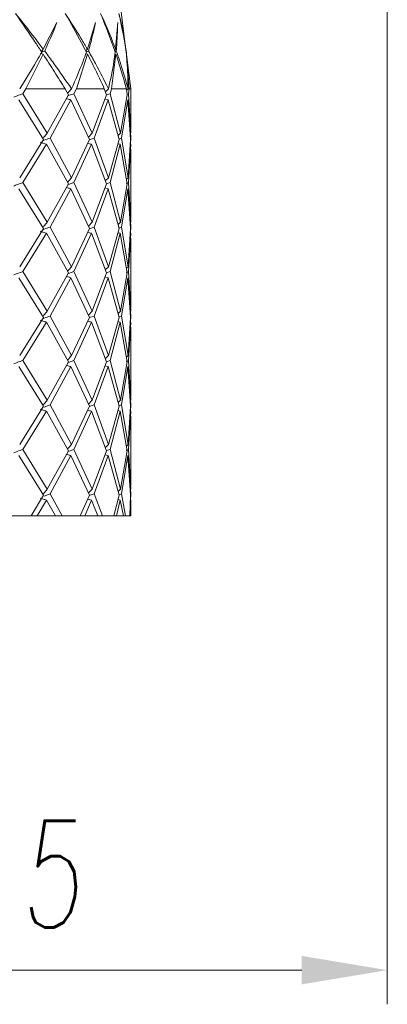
# Model space of a CAD drawing. Header units: millimetres. Extents: x 13381 to 13678, y 211 to 627.
# Tile 24 of 51: x 13503.44 to 13512.04, y 446.63 to 469.69. Entities that reach past the tile are written whole.
import ezdxf

# ---------------------------------------------------------------- set-up
doc = ezdxf.new("R2010")
doc.units = ezdxf.units.MM
doc.header["$LTSCALE"] = 0.3
doc.layers.add('剖面线', color=50, linetype='Continuous', lineweight=13)
doc.styles.get("Standard").update_dxf_attribs({"font": 'txt.shx', "width": 0.67, "oblique": 5, "bigfont": 'gbcbig.shx'})
doc.dimstyles.new('1', dxfattribs={"dimtxt": 2.5, "dimasz": 2, "dimexe": 0.8, "dimexo": 0, "dimgap": 1, "dimtad": 1, "dimdec": 1, "dimdsep": 46, "dimtxsty": 'Standard', "dimcen": 0, "dimclrd": 256, "dimclre": 256, "dimclrt": 256, "dimadec": 0, "dimazin": 0, "dimtfac": 1, "dimtdec": 1, "dimtmove": 0, "dimatfit": 3, "dimfxl": 0, "dimtzin": 0, "dimlwd": -1, "dimlwe": -1, "dimarcsym": 0})

# ---------------------------------------------------------------- blocks, each defined once
blk = doc.blocks.new('*D181')
at = {"layer": 'Defpoints', "color": 0}
for p in [(13512.035, 531.572), (13487.535, 480.572), (13487.535, 447.429)]:
    blk.add_point(p, dxfattribs=at)
at = {"layer": '剖面线'}
for p, q in [((13512.035, 531.572), (13512.035, 446.629)), ((13487.535, 480.572), (13487.535, 446.629)), ((13510.035, 447.429), (13489.535, 447.429))]:
    blk.add_line(p, q, dxfattribs=at)
for points in [[(13489.535, 447.762), (13489.535, 447.096), (13487.535, 447.429)], [(13510.035, 447.762), (13510.035, 447.096), (13512.035, 447.429)]]:
    blk.add_solid(points, dxfattribs=at)
at = {"layer": '剖面线', "insert": (13499.785, 449.679), "char_height": 2.5, "attachment_point": 5}
blk.add_mtext('25.8%%P6.5', dxfattribs=at)

msp = doc.modelspace()

# ---------------------------------------------------------------- linework, layer by layer
at = {"color": 7, "linetype": 'Continuous', "lineweight": 15}
for p, q in [((13505.907, 469.099), (13505.785, 470.072)), ((13503.988, 469.001), (13504.308, 469.624)), ((13505.02, 469.001), (13505.212, 469.624)), ((13505.679, 469.001), (13505.729, 469.624)), ((13505.919, 469.001), (13505.904, 469.099)), ((13503.986, 468.88), (13503.583, 468.072)), ((13503.986, 468.88), (13503.915, 468.903)), ((13503.988, 469.001), (13503.944, 468.944)), ((13505.024, 468.88), (13504.761, 468.072)), ((13505.024, 468.88), (13504.982, 468.892)), ((13505.02, 469.001), (13504.983, 468.96)), ((13505.688, 468.88), (13505.583, 468.072)), ((13505.679, 469.001), (13505.655, 468.977)), ((13505.931, 468.907), (13505.917, 469.016)), ((13505.917, 469.016), (13505.924, 468.956)), ((13505.924, 468.956), (13505.933, 468.88)), ((13505.933, 468.88), (13505.994, 468.072)), ((13505.949, 468.749), (13505.933, 468.88)), ((13506.035, 468.072), (13505.951, 468.749)), ((13503.509, 467.958), (13503.583, 468.072)), ((13504.081, 467.031), (13503.509, 467.958)), ((13503.583, 468.072), (13504.499, 468.072)), ((13504.575, 467.927), (13504.081, 467.031)), ((13504.499, 468.072), (13504.575, 467.927)), ((13504.575, 467.913), (13504.705, 467.958)), ((13504.648, 468.072), (13504.649, 468.072)), ((13504.649, 468.071), (13504.648, 468.072)), ((13504.649, 468.072), (13504.649, 468.071)), ((13504.705, 467.958), (13504.761, 468.072)), ((13505.129, 467.031), (13504.705, 467.958)), ((13504.761, 468.072), (13505.416, 468.072)), ((13505.466, 467.927), (13505.129, 467.031)), ((13505.416, 468.072), (13505.466, 467.927)), ((13505.513, 468.071), (13505.441, 467.999)), ((13505.465, 467.929), (13505.549, 467.958)), ((13505.513, 468.072), (13505.513, 468.072)), ((13505.513, 468.071), (13505.513, 468.072)), ((13505.513, 468.072), (13505.513, 468.071)), ((13505.549, 467.958), (13505.583, 468.072)), ((13505.795, 467.031), (13505.549, 467.958)), ((13505.583, 468.072), (13505.932, 468.072)), ((13505.952, 467.927), (13505.795, 467.031)), ((13505.932, 468.072), (13505.952, 467.927)), ((13505.97, 468.071), (13505.937, 468.039)), ((13505.95, 467.945), (13505.982, 467.958)), ((13505.97, 468.072), (13505.97, 468.072)), ((13505.97, 468.071), (13505.97, 468.072)), ((13505.97, 468.072), (13505.97, 468.071)), ((13505.982, 467.958), (13505.994, 468.072)), ((13506.035, 467.031), (13505.982, 467.958)), ((13505.994, 468.072), (13506.035, 468.072)), ((13506.035, 467.117), (13506.035, 468.072)), ((13503.415, 467.814), (13503.996, 466.886)), ((13504.147, 466.917), (13504.633, 467.814)), ((13504.633, 467.814), (13505.068, 466.886)), ((13505.175, 466.917), (13505.503, 467.814)), ((13505.503, 467.814), (13505.43, 467.832)), ((13505.503, 467.814), (13505.762, 466.886)), ((13505.819, 466.917), (13505.966, 467.814)), ((13505.966, 467.814), (13506.032, 466.886)), ((13505.129, 467.031), (13505.042, 466.94)), ((13505.795, 467.031), (13505.738, 466.975)), ((13506.035, 466.917), (13506.028, 467.074)), ((13506.032, 467.117), (13506.035, 467.031)), ((13503.996, 466.886), (13503.436, 465.988)), ((13503.509, 465.875), (13504.063, 466.773)), ((13504.063, 466.773), (13504.575, 465.844)), ((13504.649, 465.988), (13504.147, 466.917)), ((13505.068, 466.886), (13504.649, 465.988)), ((13504.705, 465.875), (13505.116, 466.773)), ((13505.064, 466.879), (13505.175, 466.917)), ((13505.116, 466.773), (13505.466, 465.844)), ((13505.513, 465.988), (13505.175, 466.917)), ((13505.762, 466.886), (13505.513, 465.988)), ((13505.549, 465.875), (13505.788, 466.773)), ((13505.788, 466.773), (13505.734, 466.785)), ((13505.76, 466.896), (13505.819, 466.917)), ((13505.788, 466.773), (13505.952, 465.844)), ((13505.97, 465.988), (13505.819, 466.917)), ((13506.032, 466.886), (13505.97, 465.988)), ((13505.982, 465.875), (13506.034, 466.773)), ((13506.028, 466.774), (13506.035, 466.917)), ((13506.034, 466.773), (13506.03, 466.655)), ((13506.035, 465.033), (13506.035, 466.655)), ((13504.081, 464.947), (13503.509, 465.875)), ((13504.575, 465.83), (13504.705, 465.875)), ((13505.129, 464.947), (13504.705, 465.875)), ((13505.513, 465.988), (13505.439, 465.914)), ((13505.465, 465.846), (13505.549, 465.875)), ((13505.795, 464.947), (13505.549, 465.875)), ((13505.923, 465.853), (13505.982, 465.875)), ((13505.97, 465.988), (13505.933, 465.952)), ((13506.035, 464.947), (13505.982, 465.875)), ((13503.415, 465.731), (13503.996, 464.802)), ((13504.575, 465.844), (13504.081, 464.947)), ((13504.147, 464.834), (13504.633, 465.731)), ((13504.633, 465.731), (13505.068, 464.802)), ((13505.466, 465.844), (13505.129, 464.947)), ((13505.175, 464.834), (13505.503, 465.731)), ((13505.503, 465.731), (13505.43, 465.749)), ((13505.503, 465.731), (13505.762, 464.802)), ((13505.952, 465.844), (13505.795, 464.947)), ((13505.819, 464.834), (13505.966, 465.731)), ((13505.966, 465.731), (13506.032, 464.802)), ((13505.129, 464.947), (13505.042, 464.857)), ((13505.795, 464.947), (13505.738, 464.891)), ((13506.035, 464.834), (13506.028, 464.99)), ((13506.032, 465.033), (13506.035, 464.947)), ((13503.996, 464.802), (13503.436, 463.905)), ((13504.649, 463.905), (13504.147, 464.834)), ((13505.068, 464.802), (13504.649, 463.905)), ((13505.064, 464.795), (13505.175, 464.834)), ((13505.513, 463.905), (13505.175, 464.834)), ((13505.762, 464.802), (13505.513, 463.905)), ((13505.788, 464.689), (13505.734, 464.702)), ((13505.76, 464.812), (13505.819, 464.834)), ((13505.97, 463.905), (13505.819, 464.834)), ((13506.032, 464.802), (13505.97, 463.905)), ((13506.028, 464.69), (13506.035, 464.834)), ((13503.509, 463.792), (13504.063, 464.689)), ((13504.063, 464.689), (13504.575, 463.761)), ((13504.705, 463.792), (13505.116, 464.689)), ((13505.116, 464.689), (13505.466, 463.761)), ((13505.549, 463.792), (13505.788, 464.689)), ((13505.788, 464.689), (13505.952, 463.761)), ((13505.982, 463.792), (13506.034, 464.689)), ((13506.034, 464.689), (13506.03, 464.571)), ((13506.035, 462.95), (13506.035, 464.571)), ((13504.081, 462.863), (13503.509, 463.792)), ((13504.575, 463.747), (13504.705, 463.792)), ((13505.129, 462.863), (13504.705, 463.792)), ((13505.513, 463.905), (13505.439, 463.831)), ((13505.465, 463.763), (13505.549, 463.792)), ((13505.795, 462.863), (13505.549, 463.792)), ((13505.923, 463.77), (13505.982, 463.792)), ((13505.97, 463.905), (13505.933, 463.869)), ((13506.035, 462.863), (13505.982, 463.792)), ((13503.415, 463.648), (13503.996, 462.719)), ((13504.575, 463.761), (13504.081, 462.863)), ((13504.147, 462.75), (13504.633, 463.648)), ((13504.633, 463.648), (13505.068, 462.719)), ((13505.466, 463.761), (13505.129, 462.863)), ((13505.175, 462.75), (13505.503, 463.648)), ((13505.503, 463.648), (13505.43, 463.666)), ((13505.503, 463.648), (13505.762, 462.719)), ((13505.952, 463.761), (13505.795, 462.863)), ((13505.819, 462.75), (13505.966, 463.648)), ((13505.966, 463.648), (13506.032, 462.719)), ((13505.129, 462.863), (13505.042, 462.773)), ((13505.795, 462.863), (13505.738, 462.807)), ((13506.035, 462.75), (13506.03, 462.859)), ((13506.032, 462.95), (13506.035, 462.863)), ((13503.996, 462.719), (13503.436, 461.822)), ((13504.649, 461.822), (13504.147, 462.75)), ((13505.068, 462.719), (13504.649, 461.822)), ((13505.064, 462.712), (13505.175, 462.75)), ((13505.513, 461.822), (13505.175, 462.75)), ((13505.762, 462.719), (13505.513, 461.822)), ((13505.76, 462.728), (13505.819, 462.75)), ((13505.97, 461.822), (13505.819, 462.75)), ((13506.032, 462.719), (13505.97, 461.822)), ((13506.028, 462.607), (13506.035, 462.75)), ((13503.509, 461.709), (13504.063, 462.605)), ((13504.063, 462.605), (13504.575, 461.678)), ((13504.705, 461.709), (13505.116, 462.605)), ((13505.116, 462.605), (13505.466, 461.678)), ((13505.549, 461.709), (13505.788, 462.605)), ((13505.788, 462.605), (13505.734, 462.618)), ((13505.788, 462.605), (13505.952, 461.678)), ((13505.982, 461.709), (13506.034, 462.605)), ((13506.034, 462.605), (13506.03, 462.488)), ((13506.035, 460.866), (13506.035, 462.488)), ((13504.081, 460.78), (13503.509, 461.709)), ((13504.575, 461.664), (13504.705, 461.709)), ((13505.129, 460.78), (13504.705, 461.709)), ((13505.513, 461.822), (13505.439, 461.749)), ((13505.465, 461.68), (13505.549, 461.709)), ((13505.795, 460.78), (13505.549, 461.709)), ((13505.923, 461.687), (13505.982, 461.709)), ((13505.97, 461.822), (13505.933, 461.787)), ((13506.035, 460.78), (13505.982, 461.709)), ((13503.415, 461.565), (13503.996, 460.635)), ((13504.575, 461.678), (13504.081, 460.78)), ((13504.147, 460.666), (13504.633, 461.565)), ((13504.633, 461.565), (13505.068, 460.635)), ((13505.466, 461.678), (13505.129, 460.78)), ((13505.175, 460.666), (13505.503, 461.565)), ((13505.503, 461.565), (13505.43, 461.583)), ((13505.503, 461.565), (13505.762, 460.635)), ((13505.952, 461.678), (13505.795, 460.78)), ((13505.819, 460.666), (13505.966, 461.565)), ((13505.966, 461.565), (13506.032, 460.635)), ((13505.129, 460.78), (13505.042, 460.689)), ((13505.795, 460.78), (13505.738, 460.724)), ((13506.032, 460.866), (13506.035, 460.78)), ((13503.996, 460.635), (13503.436, 459.739)), ((13504.011, 460.618), (13504.147, 460.666)), ((13504.649, 459.739), (13504.147, 460.666)), ((13505.068, 460.635), (13504.649, 459.739)), ((13505.064, 460.628), (13505.175, 460.666)), ((13505.513, 459.739), (13505.175, 460.666)), ((13505.762, 460.635), (13505.513, 459.739)), ((13505.76, 460.645), (13505.819, 460.666)), ((13505.97, 459.739), (13505.819, 460.666)), ((13506.032, 460.635), (13505.97, 459.739)), ((13506.028, 460.523), (13506.035, 460.666)), ((13506.035, 460.666), (13506.03, 460.775)), ((13503.509, 459.626), (13504.063, 460.522)), ((13504.063, 460.522), (13504.575, 459.595)), ((13504.705, 459.626), (13505.116, 460.522)), ((13505.116, 460.522), (13505.466, 459.595)), ((13505.549, 459.626), (13505.788, 460.522)), ((13505.788, 460.522), (13505.734, 460.534)), ((13505.788, 460.522), (13505.952, 459.595)), ((13505.982, 459.626), (13506.034, 460.522)), ((13506.034, 460.522), (13506.03, 460.404)), ((13506.035, 458.783), (13506.035, 460.404)), ((13504.081, 458.696), (13503.509, 459.626)), ((13504.567, 459.578), (13504.705, 459.626)), ((13505.129, 458.696), (13504.705, 459.626)), ((13505.513, 459.739), (13505.439, 459.665)), ((13505.465, 459.597), (13505.549, 459.626)), ((13505.795, 458.696), (13505.549, 459.626)), ((13505.923, 459.604), (13505.982, 459.626)), ((13505.97, 459.739), (13505.933, 459.704)), ((13506.035, 458.696), (13505.982, 459.626)), ((13503.415, 459.482), (13503.996, 458.551)), ((13504.575, 459.595), (13504.081, 458.696)), ((13504.147, 458.583), (13504.633, 459.482)), ((13504.633, 459.482), (13505.068, 458.551)), ((13505.466, 459.595), (13505.129, 458.696)), ((13505.175, 458.583), (13505.503, 459.482)), ((13505.503, 459.482), (13505.43, 459.5)), ((13505.503, 459.482), (13505.762, 458.551)), ((13505.952, 459.595), (13505.795, 458.696)), ((13505.819, 458.583), (13505.966, 459.482)), ((13505.966, 459.482), (13506.032, 458.551)), ((13506.032, 458.783), (13506.035, 458.696)), ((13503.996, 458.551), (13503.703, 458.072)), ((13504.011, 458.534), (13504.147, 458.583)), ((13504.432, 458.072), (13504.147, 458.583)), ((13505.068, 458.551), (13504.852, 458.072)), ((13505.129, 458.696), (13505.042, 458.606)), ((13505.065, 458.545), (13505.175, 458.583)), ((13505.371, 458.072), (13505.175, 458.583)), ((13505.762, 458.551), (13505.638, 458.072)), ((13505.795, 458.696), (13505.738, 458.64)), ((13505.76, 458.561), (13505.819, 458.583)), ((13505.913, 458.072), (13505.819, 458.583)), ((13506.032, 458.551), (13506.009, 458.072)), ((13506.035, 458.583), (13506.03, 458.691)), ((13506.031, 458.439), (13506.035, 458.583)), ((13503.843, 458.072), (13504.063, 458.438)), ((13504.063, 458.438), (13504.273, 458.072)), ((13504.956, 458.072), (13505.116, 458.438)), ((13505.116, 458.438), (13505.264, 458.072)), ((13505.7, 458.072), (13505.788, 458.438)), ((13505.788, 458.438), (13505.736, 458.451)), ((13505.788, 458.438), (13505.863, 458.072)), ((13506.023, 458.072), (13506.034, 458.438)), ((13506.034, 458.438), (13506.034, 458.321)), ((13506.035, 458.072), (13506.035, 458.321)), ((13503.703, 458.072), (13503.158, 458.072)), ((13503.703, 458.072), (13503.843, 458.072)), ((13504.273, 458.072), (13503.843, 458.072)), ((13504.273, 458.072), (13504.432, 458.072)), ((13504.852, 458.072), (13504.432, 458.072)), ((13504.852, 458.072), (13504.956, 458.072)), ((13505.264, 458.072), (13504.956, 458.072)), ((13505.264, 458.072), (13505.371, 458.072)), ((13505.638, 458.072), (13505.371, 458.072)), ((13505.638, 458.072), (13505.7, 458.072)), ((13505.863, 458.072), (13505.7, 458.072)), ((13505.863, 458.072), (13505.913, 458.072)), ((13506.009, 458.072), (13505.913, 458.072)), ((13506.009, 458.072), (13506.023, 458.072)), ((13506.035, 458.072), (13506.023, 458.072))]:
    msp.add_line(p, q, dxfattribs=at)
for points, knots in [([(13503.338, 469.838), (13503.492, 469.643), (13503.715, 469.364), (13503.924, 469.085), (13503.988, 469.001)], [0, 0, 0, 0, 0.695328, 1, 1, 1, 1]), ([(13503.951, 468.933), (13503.903, 469.005), (13503.705, 469.306), (13503.496, 469.608), (13503.338, 469.838)], [0, 0, 0, 0, 0.239605, 1, 1, 1, 1]), ([(13504.502, 469.838), (13504.627, 469.643), (13504.808, 469.364), (13504.971, 469.085), (13505.02, 469.001)], [0, 0, 0, 0, 0.695328, 1, 1, 1, 1]), ([(13504.997, 468.933), (13504.959, 469.005), (13504.802, 469.306), (13504.632, 469.608), (13504.502, 469.838)], [0, 0, 0, 0, 0.239605, 1, 1, 1, 1]), ([(13505.327, 469.838), (13505.415, 469.643), (13505.541, 469.364), (13505.647, 469.085), (13505.679, 469.001)], [0, 0, 0, 0, 0.695328, 1, 1, 1, 1]), ([(13505.67, 468.933), (13505.645, 469.005), (13505.541, 469.306), (13505.419, 469.608), (13505.327, 469.838)], [0, 0, 0, 0, 0.239606, 1, 1, 1, 1]), ([(13505.757, 469.838), (13505.802, 469.643), (13505.865, 469.364), (13505.906, 469.085), (13505.919, 469.001)], [0, 0, 0, 0, 0.695327, 1, 1, 1, 1]), ([(13505.926, 468.933), (13505.915, 469.005), (13505.871, 469.306), (13505.806, 469.608), (13505.757, 469.838)], [0, 0, 0, 0, 0.239605, 1, 1, 1, 1]), ([(13504.308, 469.624), (13504.226, 469.427), (13504.134, 469.204), (13504.033, 468.982), (13504.021, 468.956)], [0, 0, 0, 0, 0.884973, 1, 1, 1, 1]), ([(13505.212, 469.624), (13505.166, 469.427), (13505.115, 469.204), (13505.053, 468.982), (13505.046, 468.956)], [0, 0, 0, 0, 0.884973, 1, 1, 1, 1]), ([(13505.729, 469.624), (13505.723, 469.427), (13505.715, 469.204), (13505.697, 468.982), (13505.695, 468.956)], [0, 0, 0, 0, 0.884973, 1, 1, 1, 1]), ([(13503.437, 468.072), (13503.571, 468.286), (13503.75, 468.573), (13503.91, 468.861), (13503.951, 468.933)], [0, 0, 0, 0, 0.747701, 1, 1, 1, 1]), ([(13503.951, 468.931), (13503.971, 468.938), (13503.994, 468.947), (13504.017, 468.955), (13504.021, 468.956)], [0, 0, 0, 0, 0.85181, 1, 1, 1, 1]), ([(13504.499, 468.072), (13504.418, 468.203), (13504.251, 468.472), (13504.076, 468.742), (13503.986, 468.88)], [0, 0, 0, 0, 0.488394, 1, 1, 1, 1]), ([(13504.021, 468.956), (13504.093, 468.859), (13504.311, 468.563), (13504.513, 468.269), (13504.648, 468.072)], [0, 0, 0, 0, 0.330339, 1, 1, 1, 1]), ([(13504.649, 468.072), (13504.743, 468.286), (13504.867, 468.573), (13504.971, 468.861), (13504.997, 468.933)], [0, 0, 0, 0, 0.7477, 1, 1, 1, 1]), ([(13504.994, 468.938), (13505.008, 468.943), (13505.025, 468.949), (13505.042, 468.955), (13505.046, 468.956)], [0, 0, 0, 0, 0.7924913, 1, 1, 1, 1]), ([(13505.416, 468.072), (13505.355, 468.203), (13505.231, 468.472), (13505.094, 468.742), (13505.024, 468.88)], [0, 0, 0, 0, 0.4883931, 1, 1, 1, 1]), ([(13505.046, 468.956), (13505.101, 468.859), (13505.268, 468.563), (13505.415, 468.269), (13505.513, 468.072)], [0, 0, 0, 0, 0.330339, 1, 1, 1, 1]), ([(13505.513, 468.072), (13505.56, 468.286), (13505.622, 468.573), (13505.661, 468.861), (13505.67, 468.933)], [0, 0, 0, 0, 0.747699, 1, 1, 1, 1]), ([(13505.666, 468.946), (13505.672, 468.948), (13505.682, 468.952), (13505.692, 468.955), (13505.695, 468.956)], [0, 0, 0, 0, 0.646277, 1, 1, 1, 1]), ([(13505.932, 468.072), (13505.896, 468.203), (13505.822, 468.472), (13505.734, 468.742), (13505.688, 468.88)], [0, 0, 0, 0, 0.488394, 1, 1, 1, 1]), ([(13505.695, 468.956), (13505.73, 468.859), (13505.835, 468.563), (13505.916, 468.269), (13505.97, 468.072)], [0, 0, 0, 0, 0.330341, 1, 1, 1, 1]), ([(13505.97, 468.072), (13505.966, 468.286), (13505.961, 468.573), (13505.933, 468.861), (13505.926, 468.933)], [0, 0, 0, 0, 0.7477, 1, 1, 1, 1]), ([(13503.297, 467.878), (13503.324, 467.889), (13503.395, 467.916), (13503.466, 467.942), (13503.509, 467.958)], [0, 0, 0, 0, 0.386194, 1, 1, 1, 1]), ([(13504.649, 468.071), (13504.62, 468.039), (13504.588, 468.005), (13504.557, 467.969), (13504.555, 467.966)], [0, 0, 0, 0, 0.909853, 1, 1, 1, 1]), ([(13504.633, 467.814), (13504.606, 467.821), (13504.571, 467.831), (13504.536, 467.841), (13504.529, 467.843)], [0, 0, 0, 0, 0.7856298, 1, 1, 1, 1]), ([(13504.081, 467.031), (13504.055, 466.999), (13504.021, 466.959), (13503.989, 466.918), (13503.982, 466.909)], [0, 0, 0, 0, 0.788631, 1, 1, 1, 1]), ([(13504.063, 466.773), (13504.038, 466.78), (13503.989, 466.795), (13503.939, 466.811), (13503.915, 466.819)], [0, 0, 0, 0, 0.500004, 1, 1, 1, 1]), ([(13503.994, 466.863), (13504, 466.865), (13504.05, 466.884), (13504.101, 466.901), (13504.147, 466.917)], [0, 0, 0, 0, 0.1083368, 1, 1, 1, 1]), ([(13505.116, 466.773), (13505.086, 466.78), (13505.056, 466.788), (13505.026, 466.796), (13505.026, 466.796)], [0, 0, 0, 0, 0.978326, 1, 1, 1, 1]), ([(13503.297, 465.795), (13503.324, 465.806), (13503.395, 465.833), (13503.466, 465.859), (13503.509, 465.875)], [0, 0, 0, 0, 0.386257, 1, 1, 1, 1]), ([(13504.649, 465.988), (13504.62, 465.956), (13504.588, 465.921), (13504.557, 465.885), (13504.554, 465.882)], [0, 0, 0, 0, 0.903194, 1, 1, 1, 1]), ([(13504.633, 465.731), (13504.606, 465.738), (13504.571, 465.748), (13504.536, 465.758), (13504.529, 465.76)], [0, 0, 0, 0, 0.786531, 1, 1, 1, 1]), ([(13504.081, 464.947), (13504.055, 464.915), (13504.021, 464.875), (13503.989, 464.834), (13503.982, 464.825)], [0, 0, 0, 0, 0.788671, 1, 1, 1, 1]), ([(13504.063, 464.689), (13504.038, 464.696), (13503.989, 464.712), (13503.939, 464.727), (13503.915, 464.735)], [0, 0, 0, 0, 0.500005, 1, 1, 1, 1]), ([(13503.994, 464.779), (13504, 464.781), (13504.05, 464.8), (13504.101, 464.818), (13504.147, 464.834)], [0, 0, 0, 0, 0.108342, 1, 1, 1, 1]), ([(13505.116, 464.689), (13505.086, 464.696), (13505.056, 464.704), (13505.026, 464.712), (13505.026, 464.712)], [0, 0, 0, 0, 0.977925, 1, 1, 1, 1]), ([(13503.297, 463.713), (13503.324, 463.723), (13503.395, 463.75), (13503.466, 463.776), (13503.509, 463.792)], [0, 0, 0, 0, 0.3862545, 1, 1, 1, 1]), ([(13504.649, 463.905), (13504.62, 463.873), (13504.588, 463.839), (13504.557, 463.803), (13504.554, 463.799)], [0, 0, 0, 0, 0.903548, 1, 1, 1, 1]), ([(13504.633, 463.648), (13504.606, 463.656), (13504.571, 463.665), (13504.536, 463.675), (13504.529, 463.677)], [0, 0, 0, 0, 0.786535, 1, 1, 1, 1]), ([(13504.081, 462.863), (13504.055, 462.832), (13504.021, 462.792), (13503.989, 462.75), (13503.982, 462.741)], [0, 0, 0, 0, 0.788702, 1, 1, 1, 1]), ([(13504.063, 462.605), (13504.038, 462.613), (13503.989, 462.628), (13503.939, 462.644), (13503.915, 462.652)], [0, 0, 0, 0, 0.500003, 1, 1, 1, 1]), ([(13503.994, 462.695), (13504, 462.697), (13504.05, 462.716), (13504.101, 462.734), (13504.147, 462.75)], [0, 0, 0, 0, 0.108417, 1, 1, 1, 1]), ([(13505.116, 462.605), (13505.086, 462.613), (13505.056, 462.62), (13505.026, 462.628), (13505.026, 462.629)], [0, 0, 0, 0, 0.977533, 1, 1, 1, 1]), ([(13503.297, 461.63), (13503.324, 461.64), (13503.395, 461.668), (13503.466, 461.693), (13503.509, 461.709)], [0, 0, 0, 0, 0.386179, 1, 1, 1, 1]), ([(13504.649, 461.822), (13504.62, 461.791), (13504.588, 461.756), (13504.557, 461.72), (13504.554, 461.716)], [0, 0, 0, 0, 0.9032459, 1, 1, 1, 1]), ([(13504.633, 461.565), (13504.606, 461.573), (13504.571, 461.582), (13504.536, 461.592), (13504.529, 461.594)], [0, 0, 0, 0, 0.78624, 1, 1, 1, 1]), ([(13504.081, 460.78), (13504.055, 460.748), (13504.021, 460.708), (13503.989, 460.667), (13503.982, 460.658)], [0, 0, 0, 0, 0.788765, 1, 1, 1, 1]), ([(13504.063, 460.522), (13504.038, 460.529), (13503.989, 460.544), (13503.939, 460.56), (13503.915, 460.568)], [0, 0, 0, 0, 0.500005, 1, 1, 1, 1]), ([(13505.116, 460.522), (13505.086, 460.529), (13505.056, 460.537), (13505.026, 460.545), (13505.026, 460.545)], [0, 0, 0, 0, 0.977528, 1, 1, 1, 1]), ([(13503.297, 459.546), (13503.324, 459.557), (13503.395, 459.584), (13503.466, 459.61), (13503.509, 459.626)], [0, 0, 0, 0, 0.3861127, 1, 1, 1, 1]), ([(13504.649, 459.739), (13504.62, 459.708), (13504.588, 459.673), (13504.557, 459.637), (13504.554, 459.633)], [0, 0, 0, 0, 0.902912, 1, 1, 1, 1]), ([(13504.633, 459.482), (13504.606, 459.489), (13504.571, 459.499), (13504.536, 459.509), (13504.529, 459.511)], [0, 0, 0, 0, 0.785908, 1, 1, 1, 1]), ([(13504.063, 458.438), (13504.038, 458.446), (13503.989, 458.461), (13503.939, 458.477), (13503.915, 458.485)], [0, 0, 0, 0, 0.500003, 1, 1, 1, 1]), ([(13504.081, 458.696), (13504.055, 458.664), (13504.021, 458.624), (13503.989, 458.583), (13503.982, 458.574)], [0, 0, 0, 0, 0.7887764, 1, 1, 1, 1]), ([(13505.116, 458.438), (13505.086, 458.446), (13505.057, 458.453), (13505.027, 458.461), (13505.027, 458.461)], [0, 0, 0, 0, 0.993494, 1, 1, 1, 1])]:
    msp.add_open_spline(points, degree=3, knots=knots, dxfattribs=at)

# ---------------------------------------------------------------- dimensions: what is measured, and where the dimension line sits
at = {"layer": '剖面线'}
dim = msp.add_linear_dim(base=(13487.535, 447.429), p1=(13512.035, 531.572), p2=(13487.535, 480.572), text='25.8%%P6.5', dimstyle='1', dxfattribs=at)
dim.commit()
dim.dimension.update_dxf_attribs({"geometry": '*D181', "text_midpoint": (13499.785, 449.679)})

doc.saveas('drawing.dxf')
